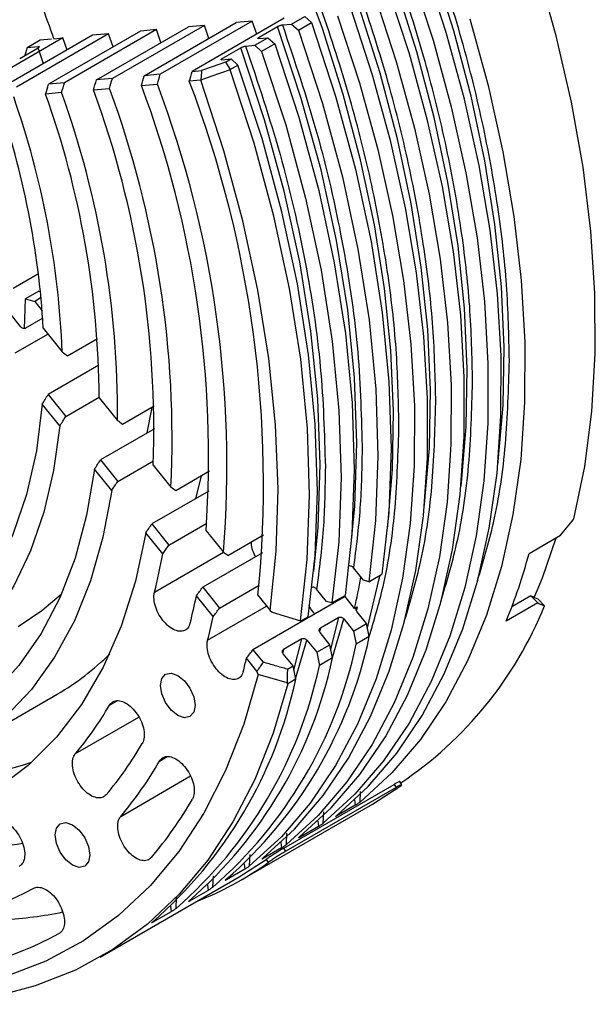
# Model space of a CAD drawing. Header units: millimetres. Extents: x 15 to 415, y 5 to 292.
# Tile 43 of 57: x 367 to 380, y 129 to 151. Entities that reach past the tile are written whole.
import ezdxf

# ---------------------------------------------------------------- set-up
doc = ezdxf.new("R2010")
doc.units = ezdxf.units.MM

msp = doc.modelspace()

# ---------------------------------------------------------------- linework, layer by layer
at = {"color": 7, "linetype": 'Continuous', "lineweight": 25}
for p, q in [((372.557188, 150.722134), (370.494793, 149.530987)), ((372.722318, 150.592886), (373.016946, 150.763049)), ((373.016946, 150.763049), (373.171148, 150.626287)), ((369.696213, 150.467528), (367.633818, 149.276381)), ((368.349217, 149.340046), (370.411612, 150.531193)), ((370.769267, 150.563022), (368.706872, 149.371875)), ((369.696213, 150.467528), (369.338462, 150.43569)), ((369.422104, 149.435525), (371.484499, 150.626672)), ((369.796591, 150.175984), (369.696213, 150.467528)), ((371.842082, 150.658495), (369.779687, 149.467348)), ((370.769267, 150.563022), (370.411612, 150.531193)), ((370.87061, 150.272117), (370.769267, 150.563022)), ((371.842082, 150.658495), (371.484499, 150.626672)), ((371.944224, 150.368114), (371.842082, 150.658495)), ((371.995458, 150.29789), (372.407937, 150.536119)), ((372.517938, 150.574697), (372.722318, 150.592886)), ((372.722318, 150.592886), (372.87652, 150.456124)), ((372.87652, 150.456124), (373.171148, 150.626287)), ((367.600165, 150.280994), (365.53777, 149.089847)), ((368.264955, 150.340156), (366.20256, 149.149009)), ((368.622838, 150.372005), (366.560443, 149.180858)), ((366.793735, 150.065283), (367.088363, 150.235447)), ((367.088363, 150.235447), (367.344415, 150.258234)), ((369.338462, 150.43569), (367.276067, 149.244543)), ((367.395568, 150.262786), (367.600165, 150.280994)), ((367.69108, 150.008711), (367.600165, 150.280994)), ((368.622838, 150.372005), (368.264955, 150.340156)), ((368.722026, 150.079665), (368.622838, 150.372005)), ((371.89736, 150.116427), (372.191988, 150.286591)), ((371.987607, 150.268402), (372.191988, 150.286591)), ((372.191988, 150.286591), (372.34619, 150.149829)), ((366.629536, 149.82036), (367.042015, 150.05859)), ((366.793735, 150.065283), (366.746859, 149.890386)), ((366.793735, 150.065283), (367.049788, 150.08807)), ((367.159786, 149.70186), (367.042015, 150.05859)), ((371.1705, 149.821431), (371.582979, 150.05966)), ((371.69298, 150.098238), (371.89736, 150.116427)), ((371.89736, 150.116427), (372.051562, 149.979665)), ((372.34619, 150.149829), (372.051562, 149.979665)), ((371.16265, 149.791943), (371.36703, 149.810132)), ((371.239467, 149.736457), (371.36703, 149.810132)), ((371.36703, 149.810132), (371.521232, 149.67337)), ((371.345464, 149.568429), (371.347653, 149.573118)), ((371.347653, 149.573118), (371.521232, 149.67337)), ((368.706872, 149.371875), (368.349217, 149.340046)), ((369.779687, 149.467348), (369.422104, 149.435525)), ((370.494793, 149.530987), (370.70752, 149.549918)), ((370.690415, 149.338596), (370.686636, 149.333375)), ((367.633818, 149.276381), (367.276067, 149.244543)), ((368.284691, 149.119619), (368.642519, 149.151463)), ((369.358069, 149.215142), (369.715797, 149.246977)), ((370.686636, 149.333375), (370.43117, 149.310641)), ((367.568908, 149.055919), (367.210944, 149.024063)), ((366.484246, 144.676533), (367.052442, 145.004697)), ((367.056962, 144.604716), (366.762335, 144.434552)), ((367.056962, 144.604716), (367.098558, 144.593559)), ((366.735825, 143.765309), (366.762335, 144.434552)), ((366.762335, 144.434552), (366.966787, 144.379716)), ((367.111039, 144.463029), (366.966787, 144.379716)), ((366.966787, 144.379716), (367.135157, 144.170247)), ((366.436457, 144.073421), (366.643571, 143.81575)), ((367.14666, 144.000155), (366.760771, 143.777282)), ((367.265982, 143.646394), (366.521394, 143.216354)), ((367.158762, 143.779787), (367.582416, 143.252718)), ((367.703776, 143.159311), (368.370642, 143.544463)), ((368.402522, 142.947929), (367.265156, 142.291037)), ((367.265156, 142.291037), (367.660152, 141.799621)), ((367.529678, 141.590154), (367.136917, 142.078788)), ((367.660152, 141.799621), (368.4122, 142.23397)), ((368.412071, 142.220541), (368.819662, 141.713456)), ((368.932693, 141.630411), (369.646101, 142.042444)), ((369.649756, 141.526306), (368.440991, 140.828177)), ((368.440991, 140.828177), (368.82757, 140.347232)), ((368.82757, 140.347232), (369.628595, 140.809868)), ((368.691545, 140.14467), (368.306651, 140.623519)), ((369.623315, 140.713628), (370.020266, 140.219779)), ((370.127091, 140.144456), (370.884159, 140.581704)), ((370.869569, 140.129572), (369.594469, 139.393131)), ((369.834907, 138.72221), (369.455467, 139.194272)), ((369.594469, 139.393131), (369.97523, 138.919424)), ((369.97523, 138.919424), (370.821692, 139.408303)), ((370.806147, 139.242062), (371.195621, 138.757517)), ((371.297608, 138.688212), (372.095654, 139.149128)), ((378.045168, 138.731221), (378.752275, 139.139614)), ((372.069146, 138.749726), (370.732261, 137.9776)), ((374.334581, 138.130171), (374.109357, 138.410373)), ((374.451572, 138.098793), (374.334581, 138.130171)), ((374.451572, 138.098793), (374.7462, 138.268957)), ((370.732261, 137.9776), (371.108813, 137.50913)), ((371.108813, 137.50913), (371.997535, 138.022415)), ((373.509623, 137.653713), (373.284399, 137.933915)), ((370.96505, 137.316195), (370.589565, 137.783336)), ((373.920969, 137.767496), (371.858575, 136.576349)), ((371.968725, 137.795695), (372.24316, 137.454269)), ((373.626614, 137.622335), (373.509623, 137.653713)), ((373.626614, 137.622335), (373.921242, 137.792498)), ((374.134453, 137.501901), (373.920969, 137.767496)), ((378.089009, 137.781586), (377.661183, 137.534493)), ((378.243097, 137.624495), (378.089009, 137.781586)), ((378.238813, 137.713917), (378.392918, 137.556809)), ((372.24316, 137.454269), (372.284736, 137.414034)), ((374.134453, 137.501901), (374.193378, 137.535933)), ((374.193378, 137.535933), (374.176499, 137.462855)), ((374.40528, 137.164963), (374.187777, 137.43556)), ((378.243097, 137.624495), (377.53599, 137.216102)), ((372.284736, 137.414034), (372.920907, 137.223099)), ((372.933562, 137.222058), (372.920907, 137.223099)), ((372.933562, 137.222058), (373.096284, 137.31604)), ((373.780899, 137.297704), (373.36842, 137.059474)), ((373.893149, 137.265396), (374.110652, 136.994799)), ((373.36842, 137.059474), (373.351541, 136.986396)), ((374.110652, 136.994799), (374.40528, 137.164963)), ((374.110652, 136.994799), (374.171355, 136.698194)), ((374.465983, 136.868358), (374.40528, 137.164963)), ((372.955941, 136.821245), (372.543462, 136.583016)), ((373.068191, 136.788937), (373.285694, 136.518341)), ((373.580322, 136.688505), (373.362819, 136.959101)), ((374.465983, 136.868358), (374.171355, 136.698194)), ((371.858575, 136.576349), (372.084137, 136.295725)), ((372.543462, 136.583016), (372.526583, 136.509937)), ((373.285694, 136.518341), (373.580322, 136.688505)), ((373.641025, 136.391899), (373.580322, 136.688505)), ((371.947924, 136.093397), (371.712871, 136.385828)), ((372.755364, 136.212046), (372.537861, 136.482643)), ((373.285694, 136.518341), (373.346397, 136.221735)), ((373.641025, 136.391899), (373.346397, 136.221735)), ((372.629946, 136.13961), (372.755364, 136.212046)), ((372.816067, 135.91544), (372.755364, 136.212046)), ((371.971307, 136.022464), (371.947924, 136.093397)), ((372.622462, 135.835536), (371.971307, 136.022464)), ((372.816067, 135.91544), (372.63929, 135.813342)), ((372.63929, 135.813342), (372.622462, 135.835536)), ((365.289526, 134.320628), (367.469772, 135.579841)), ((372.548086, 132.129461), (375.02296, 133.558837)), ((375.067453, 133.488537), (372.592579, 132.05916)), ((374.534716, 133.116352), (375.147313, 133.510517)), ((375.02296, 133.558837), (375.067453, 133.488537)), ((375.194324, 133.550986), (375.149851, 133.621255)), ((374.258548, 133.163355), (374.268747, 133.397448)), ((371.588437, 131.414714), (374.534716, 133.116352)), ((374.150081, 133.089437), (373.737602, 132.851207)), ((374.135178, 133.211484), (374.150081, 133.089437)), ((373.43359, 132.686896), (373.444642, 132.940552)), ((373.325123, 132.612978), (372.912644, 132.374749)), ((373.31022, 132.735025), (373.325123, 132.612978)), ((372.608632, 132.210437), (372.619684, 132.464093)), ((372.500165, 132.136519), (372.087686, 131.89829)), ((372.485262, 132.258566), (372.500165, 132.136519)), ((371.783674, 131.733978), (371.794726, 131.987634)), ((372.592579, 132.05916), (372.548086, 132.129461)), ((371.54676, 131.486876), (372.156537, 131.879186)), ((371.660304, 131.782107), (371.675207, 131.66006)), ((372.156537, 131.879186), (372.201034, 131.808878)), ((368.43549, 129.689946), (371.54676, 131.486876)), ((370.958716, 131.257519), (370.969768, 131.511175)), ((371.675207, 131.66006), (371.262728, 131.421831)), ((370.835346, 131.305649), (370.850249, 131.183602)), ((370.133759, 130.78106), (370.14481, 131.034717)), ((370.850249, 131.183602), (370.43777, 130.945372)), ((370.010388, 130.82919), (370.025291, 130.707143)), ((370.025291, 130.707143), (369.612812, 130.468913))]:
    msp.add_line(p, q, dxfattribs=at)
at = {"color": 8, "linetype": 'Continuous', "lineweight": 25}
for p, q in [((369.651378, 137.868204), (371.194209, 138.759274)), ((370.841626, 136.787974), (372.164568, 137.552046)), ((373.600175, 136.591501), (373.780899, 137.297704)), ((373.639545, 136.399132), (373.893149, 137.265396)), ((372.775217, 136.115042), (372.955941, 136.821245)), ((372.814587, 135.922673), (373.068191, 136.788937)), ((368.640515, 135.33065), (368.814555, 135.431169)), ((367.878934, 134.247615), (369.298116, 135.067271)), ((369.762018, 134.077854), (369.938372, 134.179707)), ((368.893567, 132.842838), (370.460038, 133.747562))]:
    msp.add_line(p, q, dxfattribs=at)
at = {"color": 8, "linetype": 'Continuous', "lineweight": 25, "flags": 128}
for points in [[(374.870642, 139.284065), (374.880081, 139.360302), (374.987138, 140.614094), (375.010435, 141.921782), (374.949846, 143.27634), (374.805697, 144.67049), (374.578763, 146.096742), (374.270262, 147.547432), (373.881851, 149.014767), (373.415619, 150.490863), (372.87407, 151.967789)], [(377.345516, 140.713441), (377.354954, 140.789678), (377.462012, 142.043471), (377.485309, 143.351159), (377.42472, 144.705717), (377.280571, 146.099867), (377.053636, 147.526118), (376.745135, 148.976809), (376.356725, 150.444143), (375.890493, 151.920239)], [(376.520558, 140.236982), (376.529996, 140.313219), (376.637054, 141.567012), (376.660351, 142.8747), (376.599762, 144.229258), (376.455613, 145.623408), (376.228679, 147.049659), (375.920177, 148.50035), (375.531767, 149.967685), (375.065535, 151.44378)], [(375.6956, 139.760524), (375.705038, 139.836761), (375.812096, 141.090553), (375.835393, 142.398241), (375.774804, 143.752799), (375.630655, 145.146949), (375.403721, 146.573201), (375.095219, 148.023891), (374.706809, 149.491226), (374.240577, 150.967321)], [(374.045684, 138.807606), (374.141267, 139.789969), (374.187488, 141.201782), (374.134149, 142.670767), (373.98159, 144.18756), (373.730783, 145.742489), (373.383329, 147.325641), (372.941441, 148.92692), (372.407937, 150.536119)], [(373.220726, 138.331147), (373.316309, 139.313511), (373.36253, 140.725323), (373.309191, 142.194309), (373.156632, 143.711101), (372.905826, 145.26603), (372.558371, 146.849182), (372.116483, 148.450462), (371.582979, 150.05966)], [(374.425133, 137.06796), (374.689838, 138.167141), (374.70521, 138.245283)]]:
    msp.add_lwpolyline(points, dxfattribs=at)
at = {"color": 7, "linetype": 'Continuous', "lineweight": 25, "flags": 128}
for points in [[(373.728218, 132.85706), (374.438956, 133.510407), (375.080958, 134.260186), (375.650842, 135.102444), (376.145602, 136.032741), (376.56263, 137.046173), (376.899727, 138.137398), (377.155117, 139.300661), (377.327454, 140.529832), (377.415828, 141.81843), (377.419774, 143.159661), (377.339271, 144.546456), (377.174743, 145.971503), (376.927058, 147.42729), (376.597521, 148.906142), (376.18787, 150.400263), (375.700265, 151.901776)], [(379.04752, 139.504654), (379.292199, 140.677743), (379.453568, 141.915989), (379.530775, 143.212856), (379.523412, 144.561498), (379.431519, 145.954795), (379.255579, 147.385393), (378.996523, 148.84574), (378.655717, 150.328127), (378.234961, 151.824728)], [(375.405637, 151.731612), (375.893242, 150.230099), (376.302893, 148.735978), (376.63243, 147.257126), (376.880115, 145.801339), (377.044643, 144.376292), (377.125146, 142.989497), (377.1212, 141.648266), (377.032826, 140.359668), (376.86049, 139.130497), (376.605099, 137.967234), (376.268002, 136.87601), (375.850974, 135.862577), (375.356214, 134.93228), (374.78633, 134.090022), (374.144328, 133.340243), (373.43359, 132.686896)], [(372.90326, 132.380601), (373.613998, 133.033948), (374.256, 133.783727), (374.825884, 134.625985), (375.320644, 135.556283), (375.737672, 136.569715), (376.074769, 137.660939), (376.33016, 138.824202), (376.502496, 140.053373), (376.59087, 141.341971), (376.594816, 142.683202), (376.514313, 144.069997), (376.349785, 145.495044), (376.1021, 146.950831), (375.772563, 148.429683), (375.362912, 149.923804), (374.875307, 151.425317)], [(374.580679, 151.255153), (375.068284, 149.75364), (375.477935, 148.259519), (375.807472, 146.780667), (376.055157, 145.32488), (376.219685, 143.899833), (376.300188, 142.513038), (376.296242, 141.171807), (376.207868, 139.883209), (376.035532, 138.654039), (375.780142, 137.490775), (375.443044, 136.399551), (375.026016, 135.386119), (374.531256, 134.455821), (373.961373, 133.613563), (373.31937, 132.863784), (372.608632, 132.210437)], [(372.078302, 131.904142), (372.78904, 132.557489), (373.431042, 133.307268), (374.000926, 134.149526), (374.495686, 135.079824), (374.912714, 136.093256), (375.249811, 137.18448), (375.505202, 138.347744), (375.677538, 139.576914), (375.765912, 140.865512), (375.769858, 142.206744), (375.689355, 143.593538), (375.524827, 145.018585), (375.277142, 146.474372), (374.947605, 147.953224), (374.537954, 149.447345), (374.050349, 150.948858)], [(373.755721, 150.778694), (374.243326, 149.277181), (374.652977, 147.78306), (374.982514, 146.304208), (375.230199, 144.848421), (375.394727, 143.423374), (375.47523, 142.03658), (375.471284, 140.695348), (375.38291, 139.40675), (375.210574, 138.17758), (374.955184, 137.014316), (374.618086, 135.923092), (374.201058, 134.90966), (373.706298, 133.979363), (373.136415, 133.137104), (372.494412, 132.387325), (371.783674, 131.733978)], [(376.7182, 150.706557), (377.127851, 149.212437), (377.457388, 147.733585), (377.705073, 146.277798), (377.869601, 144.852751), (377.950104, 143.465956), (377.946158, 142.124725), (377.857784, 140.836127), (377.685448, 139.606956), (377.430057, 138.443693), (377.09296, 137.352468), (376.675932, 136.339036), (376.181172, 135.408739), (375.611288, 134.566481), (374.969286, 133.816702), (374.258548, 133.163355)], [(372.87652, 150.456124), (373.415778, 148.809367), (373.861309, 147.171445), (374.210288, 145.552742), (374.460503, 143.963519), (374.610368, 142.413851), (374.658932, 140.913562), (374.605888, 139.472163), (374.451572, 138.098793)], [(373.171148, 150.626287), (373.710406, 148.979531), (374.155937, 147.341609), (374.504916, 145.722906), (374.755131, 144.133682), (374.904995, 142.584014), (374.95356, 141.083726), (374.900516, 139.642327), (374.7462, 138.268957)], [(372.34619, 150.149829), (372.885448, 148.503072), (373.330979, 146.86515), (373.679958, 145.246447), (373.930173, 143.657224), (374.080037, 142.107556), (374.128602, 140.607267), (374.075558, 139.165868), (373.921242, 137.792498)], [(372.051562, 149.979665), (372.59082, 148.332908), (373.036351, 146.694986), (373.38533, 145.076283), (373.635545, 143.48706), (373.78541, 141.937392), (373.833974, 140.437103), (373.78093, 138.995705), (373.626614, 137.622335)], [(371.345464, 149.568429), (371.13118, 149.493245), (370.910797, 149.41592), (370.690415, 149.338596)], [(371.239467, 149.736457), (370.941577, 149.631995), (370.70752, 149.549918)], [(371.239467, 149.736457), (371.293564, 149.654789), (371.347653, 149.573118)], [(372.920907, 137.223099), (373.074421, 138.595455), (373.126877, 140.035641), (373.077941, 141.534548), (372.927925, 143.082693), (372.677776, 144.670284), (372.329077, 146.287276), (371.884035, 147.923441), (371.345464, 149.568429)], [(373.096284, 137.31604), (373.2506, 138.68941), (373.303644, 140.130808), (373.25508, 141.631097), (373.105215, 143.180765), (372.855, 144.769988), (372.506021, 146.388691), (372.06049, 148.026613), (371.521232, 149.67337)], [(370.70752, 149.549918), (370.703246, 149.497089), (370.69897, 149.444258), (370.690415, 149.338596)], [(372.24316, 137.454269), (372.379013, 138.780388), (372.419505, 140.169539), (372.364388, 141.61325), (372.213998, 143.102713), (371.969253, 144.628845), (371.631646, 146.182334), (371.203236, 147.753706), (370.686636, 149.333375)], [(367.136917, 142.078788), (367.006846, 141.03138), (366.786, 140.055473), (366.476333, 139.159699), (366.080586, 138.351983), (365.602258, 137.63947), (365.045581, 137.028464), (364.41548, 136.52437), (363.717528, 136.131647), (362.957901, 135.853769), (362.143318, 135.693194), (361.280984, 135.651343), (360.378529, 135.728586), (359.443936, 135.92424), (358.485472, 136.236574), (357.511617, 136.662825)], [(369.484589, 141.430912), (369.592115, 141.966399), (369.600653, 142.016195)], [(367.529678, 141.590154), (367.390832, 140.590052), (367.170952, 139.654836), (366.871711, 138.791625), (366.495388, 138.00699), (366.044847, 137.306904), (365.523517, 136.696696), (364.935367, 136.181011), (364.284875, 135.763774), (363.576991, 135.448163), (362.817105, 135.236578), (362.011001, 135.130632), (361.164816, 135.13113), (360.28499, 135.238068), (359.378221, 135.450634), (358.451412, 135.767207), (357.511617, 136.185379)], [(368.306651, 140.623519), (368.129967, 139.590693), (367.869861, 138.627652), (367.528236, 137.741454), (367.107598, 136.938591), (366.611029, 136.224948), (366.042166, 135.605754), (365.405179, 135.085545), (364.704736, 134.668135), (363.945969, 134.356582), (363.134439, 134.153169), (362.276091, 134.059387), (361.377217, 134.075922), (360.444403, 134.202654), (359.484484, 134.438654), (358.504495, 134.782193), (357.511617, 135.230752)], [(370.576501, 139.960309), (370.702099, 140.465328), (370.70497, 140.478212)], [(368.691545, 140.14467), (368.496495, 139.095302), (368.216799, 138.118102), (367.854471, 137.22011), (367.412121, 136.407793), (366.892935, 135.687004), (366.300654, 135.062934), (365.639544, 134.54008), (364.914368, 134.122206), (364.130348, 133.812324), (363.293133, 133.612665), (362.408753, 133.524669), (361.483579, 133.548968), (360.524275, 133.685387), (359.537752, 133.932945), (358.531115, 134.289857), (357.511617, 134.753553)], [(369.455467, 139.194272), (369.224582, 138.111514), (368.906556, 137.105585), (368.50361, 136.183511), (368.018558, 135.35173), (367.454786, 134.616051), (366.816232, 133.98161), (366.107354, 133.452838), (365.333103, 133.033428), (364.498886, 132.726308), (363.610527, 132.533622), (362.67423, 132.456717), (361.696533, 132.49613), (360.684264, 132.651584), (359.644491, 132.921996), (358.584474, 133.305475), (357.511617, 133.799345)], [(378.646159, 139.078326), (378.33695, 138.181003), (378.159051, 137.749716)], [(366.594539, 137.095251), (367.129441, 137.450674), (367.561912, 137.8171)], [(371.971307, 136.022464), (371.650026, 134.904606), (371.245157, 133.866438), (370.75897, 132.913782), (370.194193, 132.05198), (369.553992, 131.285866), (368.841958, 130.619737), (368.062085, 130.057329), (367.218745, 129.601794), (366.316669, 129.255689), (365.360916, 129.020955), (364.356846, 128.898907), (363.31009, 128.89023), (362.226518, 128.994973), (361.112208, 129.212549), (359.973408, 129.541736)], [(369.782636, 135.777385), (369.81224, 135.93211), (369.896545, 136.029083), (370.022716, 136.053542), (370.171545, 136.001762), (370.320374, 135.881628), (370.446545, 135.711428), (370.53085, 135.517073), (370.560454, 135.328153), (370.53085, 135.173428), (370.446545, 135.076455), (370.320374, 135.051996), (370.171545, 135.103776), (370.022716, 135.22391), (369.896545, 135.39411), (369.81224, 135.588465), (369.782636, 135.777385)], [(372.63929, 135.813342), (372.310505, 134.702424), (371.900146, 133.669886), (371.410412, 132.721266), (370.843931, 131.861651), (370.203739, 131.09565), (369.493272, 130.427371), (368.716337, 129.860399), (367.877103, 129.397773), (366.980069, 129.041975), (366.030046, 128.794913), (365.032129, 128.657911), (363.99167, 128.631705), (362.914248, 128.716434), (361.80564, 128.911645), (360.671793, 129.216291)], [(367.425614, 132.425488), (367.455217, 132.580213), (367.539522, 132.677186), (367.665693, 132.701645), (367.814522, 132.649865), (367.963351, 132.529731), (368.089522, 132.359531), (368.173827, 132.165176), (368.203431, 131.976256), (368.173827, 131.821531), (368.089522, 131.724558), (367.963351, 131.700099), (367.814522, 131.751879), (367.665693, 131.872013), (367.539522, 132.042213), (367.455217, 132.236568), (367.425614, 132.425488)]]:
    msp.add_lwpolyline(points, dxfattribs=at)
at = {"color": 7, "linetype": 'Continuous', "lineweight": 25}
for centre, radius, start, end in [((347.398069, 143.454608), 21.12466, 18.8012179, 20.9982339), ((347.441575, 141.490846), 22.195352, 357.9932564, 20.1030943), ((347.334681, 141.292542), 22.710936, 357.2925963, 20.2453713), ((347.118752, 140.894353), 23.744953, 356.0098521, 20.5132193), ((347.009843, 140.69457), 24.263223, 355.4209216, 20.6393464), ((346.790401, 140.293837), 25.301951, 354.3337759, 20.8773052), ((348.062222, 142.664717), 19.129068, 3.3417734, 19.1138595), ((347.961857, 142.471506), 19.636105, 2.280083, 19.2963331), ((347.757012, 142.081785), 20.655525, 0.3848954, 19.6393145), ((347.652836, 141.885548), 21.167525, 359.5341798, 19.8003684), ((357.578159, 140.909502), 12.450386, 345.8611024, 349.8817277), ((365.799571, 142.003417), 12.675248, 337.8093268, 345.0393005), ((359.646246, 140.8039), 14.859722, 347.1610499, 349.9174421), ((357.855034, 140.349167), 12.990449, 345.8411853, 348.6082209), ((370.314322, 140.828662), 8.716004, 303.8516491, 337.9519187), ((358.019385, 140.062542), 13.23377, 345.6739056, 348.0226113), ((364.725033, 138.951401), 9.961183, 310.9480953, 347.9294457), ((364.430405, 138.781237), 9.961183, 310.9480953, 347.9294457), ((364.55237, 140.614763), 5.819079, 300.0894351, 314.7136262), ((363.900075, 138.474942), 9.961183, 310.9480953, 347.9294457), ((358.290514, 139.500912), 13.779093, 345.6650159, 346.9340051), ((363.605448, 138.304778), 9.961183, 310.9480953, 347.9294457), ((363.075117, 137.998483), 9.961183, 310.9480953, 347.9294457), ((362.079064, 139.135316), 7.584729, 319.8782979, 329.892646), ((362.409456, 138.517172), 8.054579, 319.8782979, 329.892646), ((364.694277, 140.949221), 7.239497, 263.8778433, 287.7200385), ((362.574432, 138.209245), 8.290343, 319.6610389, 330.1099049), ((362.904812, 137.591167), 8.760241, 319.6610389, 330.1099049), ((365.301352, 139.95612), 7.83762, 273.0757645, 280.2278445), ((367.777969, 138.012232), 7.618734, 291.5327909, 305.489323), ((363.402305, 137.71435), 7.383895, 272.3737071, 298.5626333), ((365.862527, 138.999892), 8.478611, 272.8426509, 281.797764), ((363.779609, 137.068221), 7.802415, 272.3737071, 298.5626333)]:
    msp.add_arc(centre, radius, start, end, dxfattribs=at)
for centre, major_axis, ratio, start_param, end_param in [((357.511617, 149.556341), (8.3968, 23.854609), 0.410789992, 4.837871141, 4.847017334), ((357.511617, 149.556341), (8.665191, 24.617085), 0.410789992, 4.839712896, 4.848574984), ((357.511617, 149.556341), (9.201972, 26.142038), 0.410789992, 4.843073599, 4.851417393), ((357.511617, 149.556341), (9.470363, 26.904514), 0.410789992, 4.844610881, 4.852717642), ((357.511617, 149.556341), (10.007145, 28.429466), 0.410789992, 4.847437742, 4.855108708), ((357.511617, 149.556341), (7.591627, 21.567181), 0.410789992, 4.831562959, 4.841682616), ((357.511617, 149.556341), (7.860018, 22.329657), 0.410789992, 4.833809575, 4.843582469), ((362.462307, 152.415639), (-10.586836, 11.574924), 0.202140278, 2.280130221, 2.292872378), ((352.325225, 146.560913), (15.226895, 13.927057), 0.697947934, 5.105491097, 5.11800332), ((352.325225, 146.560913), (15.829089, 14.477845), 0.697947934, 5.087762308, 5.099698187), ((362.462307, 152.415639), (-11.795116, 12.895975), 0.202140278, 2.342528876, 2.353571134), ((352.325225, 146.560913), (17.033476, 15.57942), 0.697947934, 5.05640682, 5.06734623), ((352.325225, 146.560913), (17.635669, 16.130208), 0.697947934, 5.042467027, 5.05297211), ((362.462307, 152.415639), (-13.003396, 14.217027), 0.202140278, 2.391814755, 2.401590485), ((363.274537, 152.884746), (19.455577, 25.328993), 0.647163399, 4.666276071, 4.680982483), ((352.325225, 146.560913), (18.840057, 17.231783), 0.697947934, 5.017451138, 5.027189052), ((352.325225, 146.560913), (19.44225, 17.78257), 0.697947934, 5.006181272, 5.015578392), ((362.462307, 152.415639), (-14.211676, 15.538078), 0.202140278, 2.43185423, 2.440642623), ((352.325225, 146.560913), (20.646637, 18.884146), 0.697947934, 4.985727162, 4.994512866), ((363.274537, 152.884746), (17.826613, -15.57574), 0.151322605, 5.81203283, 5.826892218), ((352.325225, 146.560913), (21.248831, 19.434933), 0.697947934, 4.976415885, 4.984926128), ((363.274537, 152.884746), (18.012031, -15.737746), 0.151322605, 5.81203283, 5.826739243), ((352.325225, 146.560913), (22.453218, 20.536508), 0.697947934, 4.959362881, 4.967373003)]:
    msp.add_ellipse(centre, major_axis=major_axis, ratio=ratio, start_param=start_param, end_param=end_param, dxfattribs=at)
at = {"color": 8, "linetype": 'Continuous', "lineweight": 25}
for points, knots in [([(377.605235, 143.056081), (377.592675, 143.615203), (377.567555, 144.733471), (377.35935, 146.528226), (377.019342, 148.402763), (376.521906, 150.371697), (375.874144, 152.389821), (375.070091, 154.445234), (374.119556, 156.497833), (373.034157, 158.514637), (371.830233, 160.463054), (370.527835, 162.312663), (369.149719, 164.036826), (367.725754, 165.607248), (366.269154, 167.022144), (364.815605, 168.256598), (363.36511, 169.32621), (361.931175, 170.229282), (360.496605, 170.984093), (359.047967, 171.582994), (357.825163, 171.978487), (357.099356, 172.098432), (356.850809, 172.139507)], [0, 0, 0, 0, 0.04812248, 0.096247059, 0.147257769, 0.198272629, 0.250995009, 0.304549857, 0.358674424, 0.413088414, 0.467502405, 0.521626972, 0.575181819, 0.627904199, 0.67891491, 0.729929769, 0.778051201, 0.826176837, 0.874298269, 0.922423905, 0.973434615, 1, 1, 1, 1]), ([(376.780277, 142.579623), (376.767717, 143.138744), (376.742597, 144.257012), (376.534392, 146.051768), (376.194384, 147.926304), (375.696948, 149.895238), (375.049186, 151.913362), (374.245133, 153.968776), (373.294598, 156.021374), (372.209199, 158.038178), (371.005275, 159.986595), (369.702877, 161.836204), (368.324762, 163.560367), (366.900796, 165.130789), (365.444196, 166.545685), (363.990647, 167.780139), (362.540152, 168.849751), (361.106217, 169.752823), (359.671647, 170.507634), (358.223009, 171.106535), (357.000205, 171.502028), (356.274398, 171.621974), (356.025851, 171.663048)], [0, 0, 0, 0, 0.04812248, 0.096247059, 0.147257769, 0.198272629, 0.250995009, 0.304549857, 0.358674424, 0.413088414, 0.467502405, 0.521626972, 0.575181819, 0.627904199, 0.67891491, 0.729929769, 0.778051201, 0.826176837, 0.874298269, 0.922423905, 0.973434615, 1, 1, 1, 1]), ([(375.955319, 142.103164), (375.942759, 142.662286), (375.917639, 143.780553), (375.709435, 145.575309), (375.369426, 147.449845), (374.87199, 149.418779), (374.224228, 151.436904), (373.420175, 153.492317), (372.46964, 155.544915), (371.384241, 157.561719), (370.180317, 159.510136), (368.877919, 161.359745), (367.499804, 163.083908), (366.075838, 164.65433), (364.619238, 166.069227), (363.16569, 167.30368), (361.715194, 168.373292), (360.281259, 169.276364), (358.846689, 170.031176), (357.398051, 170.630077), (356.175247, 171.025569), (355.449441, 171.145515), (355.200893, 171.186589)], [0, 0, 0, 0, 0.04812248, 0.096247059, 0.147257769, 0.198272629, 0.250995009, 0.304549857, 0.358674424, 0.413088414, 0.467502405, 0.521626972, 0.575181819, 0.627904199, 0.67891491, 0.729929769, 0.778051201, 0.826176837, 0.874298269, 0.922423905, 0.973434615, 1, 1, 1, 1]), ([(375.130361, 141.626705), (375.117801, 142.185827), (375.092681, 143.304095), (374.884477, 145.09885), (374.544468, 146.973386), (374.047032, 148.94232), (373.39927, 150.960445), (372.595217, 153.015858), (371.644682, 155.068456), (370.559284, 157.085261), (369.355359, 159.033678), (368.052961, 160.883286), (366.674846, 162.60745), (365.25088, 164.17787), (363.79428, 165.592772), (362.340735, 166.827207), (360.890225, 167.896883), (359.456345, 168.79972), (358.02157, 169.55541), (356.573709, 170.150965), (355.461457, 170.519991), (354.843309, 170.625922), (354.703126, 170.649945)], [0, 0, 0, 0, 0.048687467, 0.097377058, 0.148986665, 0.20060047, 0.253941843, 0.308125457, 0.362885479, 0.417938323, 0.472991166, 0.527751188, 0.581934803, 0.635276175, 0.686885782, 0.738499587, 0.787185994, 0.835876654, 0.884563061, 0.933253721, 0.984863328, 1, 1, 1, 1]), ([(376.891043, 138.125505), (377.018572, 138.550298), (377.304937, 139.504166), (377.550776, 141.156076), (377.587126, 142.424279), (377.605235, 143.056081)], [0, 0, 0, 0, 0.287192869, 0.644888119, 1, 1, 1, 1]), ([(376.066085, 137.649047), (376.193614, 138.07384), (376.479979, 139.027707), (376.725819, 140.679617), (376.762168, 141.94782), (376.780277, 142.579623)], [0, 0, 0, 0, 0.287192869, 0.644888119, 1, 1, 1, 1]), ([(375.241127, 137.172588), (375.368656, 137.597381), (375.655021, 138.551248), (375.900861, 140.203159), (375.93721, 141.471361), (375.955319, 142.103164)], [0, 0, 0, 0, 0.287192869, 0.644888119, 1, 1, 1, 1]), ([(374.464978, 136.873266), (374.574527, 137.240505), (374.842109, 138.137517), (375.075221, 139.727294), (375.112025, 140.9951), (375.130361, 141.626705)], [0, 0, 0, 0, 0.258080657, 0.630384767, 1, 1, 1, 1])]:
    msp.add_open_spline(points, degree=3, knots=knots, dxfattribs=at)
at = {"color": 7, "linetype": 'Continuous', "lineweight": 25}
for points, knots in [([(372.407937, 150.536119), (372.415121, 150.539993), (372.42949, 150.54774), (372.455933, 150.558716), (372.482204, 150.567565), (372.503645, 150.572931), (372.51387, 150.574195), (372.517938, 150.574697)], [0, 0, 0, 0, 0.214463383, 0.428923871, 0.643468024, 0.858187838, 1, 1, 1, 1]), ([(372.517938, 150.574697), (372.789897, 149.764034), (373.335805, 148.136781), (373.884022, 145.723759), (374.240442, 143.367061), (374.283802, 141.887388), (374.305403, 141.150246)], [0, 0, 0, 0, 0.249089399, 0.5, 0.750910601, 1, 1, 1, 1]), ([(371.987607, 150.268402), (371.982514, 150.268267), (371.972327, 150.267998), (371.967185, 150.272511), (371.970604, 150.280129), (371.981064, 150.289153), (371.991376, 150.295412), (371.995458, 150.29789)], [0, 0, 0, 0, 0.214924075, 0.429851, 0.644695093, 0.859363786, 1, 1, 1, 1]), ([(367.049788, 150.08807), (367.054895, 150.088206), (367.06511, 150.088476), (367.070266, 150.083953), (367.066833, 150.076319), (367.056361, 150.067296), (367.04607, 150.061051), (367.042015, 150.05859)], [0, 0, 0, 0, 0.215335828, 0.430679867, 0.645786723, 0.860405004, 1, 1, 1, 1]), ([(371.582979, 150.05966), (371.590164, 150.063534), (371.604532, 150.071282), (371.630975, 150.082257), (371.657247, 150.091106), (371.678687, 150.096472), (371.688913, 150.097736), (371.69298, 150.098238)], [0, 0, 0, 0, 0.2144633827, 0.4289238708, 0.6434680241, 0.8581878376, 1, 1, 1, 1]), ([(371.69298, 150.098238), (371.964939, 149.287575), (372.510847, 147.660322), (373.059064, 145.2473), (373.415484, 142.890602), (373.458844, 141.410929), (373.480445, 140.673787)], [0, 0, 0, 0, 0.249089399, 0.5, 0.750910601, 1, 1, 1, 1]), ([(371.16265, 149.791943), (371.157556, 149.791809), (371.147369, 149.791539), (371.142227, 149.796052), (371.145647, 149.80367), (371.156106, 149.812694), (371.166418, 149.818953), (371.1705, 149.821431)], [0, 0, 0, 0, 0.214924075, 0.429851, 0.644695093, 0.859363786, 1, 1, 1, 1]), ([(366.760771, 143.777282), (366.754207, 143.774471), (366.741091, 143.768852), (366.716657, 143.769738), (366.69109, 143.777502), (366.664915, 143.792706), (366.650889, 143.807849), (366.643571, 143.81575)], [0, 0, 0, 0, 0.182088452, 0.36383765, 0.554462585, 0.767538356, 1, 1, 1, 1]), ([(371.917391, 138.662078), (371.902788, 138.688942), (371.857, 138.773177), (371.823724, 138.893134), (371.824747, 138.969457), (371.825061, 138.992845)], [0, 0, 0, 0, 0.245137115, 0.768676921, 1, 1, 1, 1]), ([(374.109357, 138.410373), (374.102151, 138.418023), (374.08773, 138.433332), (374.059265, 138.448084), (374.030558, 138.453844), (374.009007, 138.450981), (373.998895, 138.445897), (373.995781, 138.444332)], [0, 0, 0, 0, 0.234379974, 0.469028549, 0.695211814, 0.906147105, 1, 1, 1, 1]), ([(370.450852, 137.171567), (370.434993, 137.130131), (370.403275, 137.047259), (370.303918, 136.986758), (370.179295, 136.983544), (370.039356, 137.041552), (369.900968, 137.153295), (369.779473, 137.306389), (369.688515, 137.483663), (369.638826, 137.664558), (369.635224, 137.792819), (369.648266, 137.853682), (369.651378, 137.868204)], [0, 0, 0, 0, 0.10737245, 0.2147449, 0.32211735, 0.4294898, 0.53686225, 0.6442347, 0.75160715, 0.8589796, 0.96635205, 1, 1, 1, 1]), ([(373.284399, 137.933915), (373.277193, 137.941565), (373.262772, 137.956874), (373.234307, 137.971625), (373.2056, 137.977386), (373.184049, 137.974522), (373.173937, 137.969438), (373.170823, 137.967873)], [0, 0, 0, 0, 0.234379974, 0.469028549, 0.695211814, 0.906147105, 1, 1, 1, 1]), ([(373.243661, 137.376313), (373.21136, 137.412196), (373.160887, 137.468266), (373.128145, 137.53815), (373.116357, 137.563311)], [0, 0, 0, 0, 0.6399599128, 1, 1, 1, 1]), ([(374.187777, 137.43556), (374.18227, 137.443677), (374.171253, 137.459916), (374.165703, 137.486661), (374.169571, 137.510785), (374.180384, 137.527224), (374.190062, 137.53371), (374.193378, 137.535933)], [0, 0, 0, 0, 0.227010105, 0.454181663, 0.676378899, 0.889091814, 1, 1, 1, 1]), ([(373.780899, 137.297704), (373.787867, 137.300718), (373.801798, 137.306745), (373.827557, 137.305962), (373.853632, 137.297795), (373.876631, 137.283578), (373.888077, 137.270979), (373.893149, 137.265396)], [0, 0, 0, 0, 0.203225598, 0.406315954, 0.613215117, 0.828608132, 1, 1, 1, 1]), ([(373.362819, 136.959101), (373.357312, 136.967218), (373.346295, 136.983458), (373.340745, 137.010203), (373.344613, 137.034326), (373.355426, 137.050766), (373.365104, 137.057252), (373.36842, 137.059474)], [0, 0, 0, 0, 0.2270101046, 0.4541816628, 0.6763788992, 0.889091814, 1, 1, 1, 1]), ([(371.640591, 136.089337), (371.624623, 136.04801), (371.592687, 135.965355), (371.493078, 135.905286), (371.368293, 135.902523), (371.228305, 135.96096), (371.089986, 136.07306), (370.96867, 136.226399), (370.877981, 136.403779), (370.82862, 136.584626), (370.825289, 136.712741), (370.838479, 136.773481), (370.841626, 136.787974)], [0, 0, 0, 0, 0.10737245, 0.2147449, 0.32211735, 0.4294898, 0.53686225, 0.6442347, 0.75160715, 0.8589796, 0.96635205, 1, 1, 1, 1]), ([(372.955941, 136.821245), (372.962909, 136.824259), (372.97684, 136.830286), (373.002599, 136.829503), (373.028674, 136.821336), (373.051673, 136.807119), (373.063119, 136.79452), (373.068191, 136.788937)], [0, 0, 0, 0, 0.203225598, 0.406315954, 0.613215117, 0.828608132, 1, 1, 1, 1]), ([(372.537861, 136.482643), (372.532354, 136.490759), (372.521337, 136.506999), (372.515788, 136.533744), (372.519656, 136.557867), (372.530468, 136.574307), (372.540146, 136.580793), (372.543462, 136.583016)], [0, 0, 0, 0, 0.227010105, 0.454181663, 0.676378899, 0.889091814, 1, 1, 1, 1]), ([(372.084137, 136.295725), (372.061428, 136.262009), (372.016009, 136.194577), (371.970619, 136.127124), (371.947924, 136.093397)], [0, 0, 0, 0, 0.499999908, 1, 1, 1, 1]), ([(372.629946, 136.13961), (372.538976, 136.165606), (372.357035, 136.217599), (372.175103, 136.269683), (372.084137, 136.295725)], [0, 0, 0, 0, 0.499999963, 1, 1, 1, 1]), ([(372.629946, 136.13961), (372.629316, 136.114269), (372.62774, 136.050917), (372.625241, 135.949558), (372.623388, 135.873543), (372.622462, 135.835536)], [0, 0, 0, 0, 0.249999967, 0.624999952, 1, 1, 1, 1]), ([(368.640515, 135.33065), (368.665444, 135.361714), (368.715304, 135.423842), (368.834328, 135.445498), (368.970056, 135.40953), (369.110967, 135.315614), (369.240167, 135.1755), (369.343331, 135.004718), (369.40887, 134.822427), (369.428987, 134.649827), (369.408954, 134.537284), (369.383453, 134.488468), (369.377369, 134.47682)], [0, 0, 0, 0, 0.10737245, 0.2147449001, 0.3221173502, 0.4294898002, 0.5368622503, 0.6442347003, 0.7516071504, 0.8589796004, 0.9663520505, 1, 1, 1, 1]), ([(368.568611, 133.326694), (368.539348, 133.301717), (368.480822, 133.251763), (368.353635, 133.251103), (368.214598, 133.307152), (368.075849, 133.418314), (367.953972, 133.570803), (367.862481, 133.747716), (367.811656, 133.929204), (367.807593, 134.094131), (367.839771, 134.196207), (367.87139, 134.237712), (367.878934, 134.247615)], [0, 0, 0, 0, 0.10737245, 0.2147448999, 0.3221173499, 0.4294897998, 0.5368622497, 0.6442346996, 0.7516071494, 0.8589795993, 0.9663520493, 1, 1, 1, 1]), ([(369.762018, 134.077854), (369.78685, 134.109045), (369.836513, 134.171429), (369.955342, 134.193539), (370.090979, 134.158013), (370.231916, 134.064486), (370.361257, 133.924662), (370.46466, 133.754038), (370.53051, 133.571756), (370.550973, 133.399014), (370.531208, 133.286259), (370.505844, 133.237291), (370.499792, 133.225607)], [0, 0, 0, 0, 0.10737245, 0.2147449, 0.32211735, 0.4294898, 0.53686225, 0.6442347, 0.75160715, 0.8589796, 0.96635205, 1, 1, 1, 1]), ([(375.147556, 133.619868), (375.148102, 133.620591), (375.151831, 133.625529), (375.127283, 133.615363), (375.081798, 133.592367), (375.039677, 133.568363), (375.02296, 133.558837)], [0, 0, 0, 0, 0.060642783, 0.414040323, 0.767446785, 1, 1, 1, 1]), ([(375.147313, 133.510517), (375.162343, 133.521659), (375.192405, 133.543945), (375.198451, 133.55472), (375.173733, 133.546248), (375.12599, 133.521884), (375.084084, 133.498011), (375.067453, 133.488537)], [0, 0, 0, 0, 0.214687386, 0.429375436, 0.64405146, 0.858732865, 1, 1, 1, 1]), ([(374.258548, 133.163355), (374.25138, 133.157731), (374.237882, 133.147142), (374.211318, 133.128381), (374.186411, 133.111769), (374.165651, 133.098613), (374.154849, 133.092247), (374.150081, 133.089437)], [0, 0, 0, 0, 0.277824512, 0.523148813, 0.714741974, 0.874084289, 1, 1, 1, 1]), ([(369.582116, 131.920591), (369.552763, 131.89575), (369.494057, 131.846068), (369.366711, 131.845865), (369.227622, 131.902343), (369.088941, 132.013864), (368.967241, 132.1666), (368.876017, 132.34362), (368.82552, 132.525064), (368.821807, 132.689801), (368.854244, 132.791634), (368.885992, 132.832974), (368.893567, 132.842838)], [0, 0, 0, 0, 0.10737245, 0.2147449, 0.32211735, 0.4294897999, 0.5368622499, 0.6442346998, 0.7516071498, 0.8589795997, 0.9663520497, 1, 1, 1, 1]), ([(373.737602, 132.851207), (373.732435, 132.848308), (373.72212, 132.84252), (373.712982, 132.838522), (373.708608, 132.838143), (373.712112, 132.843477), (373.722672, 132.852382), (373.728218, 132.85706)], [0, 0, 0, 0, 0.154623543, 0.308742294, 0.474234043, 0.723851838, 1, 1, 1, 1]), ([(366.042913, 132.736644), (366.079305, 132.74924), (366.152088, 132.774434), (366.29012, 132.73545), (366.430418, 132.643516), (366.560117, 132.503795), (366.663808, 132.333419), (366.729994, 132.151276), (366.751231, 131.977807), (366.724855, 131.833269), (366.670913, 131.754601), (366.628882, 131.728379), (366.618854, 131.722122)], [0, 0, 0, 0, 0.10737245, 0.2147449, 0.32211735, 0.4294898, 0.53686225, 0.6442347, 0.75160715, 0.8589796, 0.96635205, 1, 1, 1, 1]), ([(373.43359, 132.686896), (373.426422, 132.681272), (373.412924, 132.670684), (373.386361, 132.651923), (373.361453, 132.63531), (373.340693, 132.622155), (373.329891, 132.615788), (373.325123, 132.612978)], [0, 0, 0, 0, 0.2778245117, 0.523148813, 0.7147419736, 0.8740842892, 1, 1, 1, 1]), ([(372.912644, 132.374749), (372.907477, 132.37185), (372.897162, 132.366061), (372.888024, 132.362063), (372.883651, 132.361684), (372.887154, 132.367018), (372.897714, 132.375923), (372.90326, 132.380601)], [0, 0, 0, 0, 0.1546235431, 0.3087422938, 0.4742340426, 0.7238518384, 1, 1, 1, 1]), ([(372.608632, 132.210437), (372.601464, 132.204814), (372.587966, 132.194225), (372.561403, 132.175464), (372.536495, 132.158851), (372.515735, 132.145696), (372.504933, 132.139329), (372.500165, 132.136519)], [0, 0, 0, 0, 0.2778245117, 0.523148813, 0.7147419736, 0.8740842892, 1, 1, 1, 1]), ([(372.548086, 132.129461), (372.51988, 132.11287), (372.463468, 132.07969), (372.366154, 132.018917), (372.27343, 131.958972), (372.2013, 131.910666), (372.169255, 131.88813), (372.156537, 131.879186)], [0, 0, 0, 0, 0.21468882, 0.429377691, 0.64406448, 0.858743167, 1, 1, 1, 1]), ([(372.592579, 132.05916), (372.564373, 132.04257), (372.507961, 132.009389), (372.410647, 131.948616), (372.317923, 131.888671), (372.245795, 131.840362), (372.213751, 131.817823), (372.201034, 131.808878)], [0, 0, 0, 0, 0.214688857, 0.429377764, 0.644064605, 0.858743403, 1, 1, 1, 1]), ([(371.783674, 131.733978), (371.776506, 131.728355), (371.763008, 131.717766), (371.736445, 131.699005), (371.711537, 131.682392), (371.690777, 131.669237), (371.679975, 131.662871), (371.675207, 131.66006)], [0, 0, 0, 0, 0.2778245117, 0.523148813, 0.7147419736, 0.8740842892, 1, 1, 1, 1]), ([(372.087686, 131.89829), (372.08252, 131.895391), (372.072204, 131.889602), (372.063066, 131.885604), (372.058693, 131.885225), (372.062196, 131.890559), (372.072756, 131.899465), (372.078302, 131.904142)], [0, 0, 0, 0, 0.154623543, 0.308742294, 0.474234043, 0.723851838, 1, 1, 1, 1]), ([(366.932686, 131.229113), (366.969006, 131.241855), (367.041644, 131.267341), (367.179588, 131.228804), (367.319909, 131.137259), (367.449747, 130.99783), (367.553676, 130.827615), (367.620171, 130.645484), (367.641755, 130.471876), (367.615723, 130.327063), (367.562018, 130.248105), (367.520096, 130.221699), (367.510093, 130.215399)], [0, 0, 0, 0, 0.10737245, 0.2147449, 0.32211735, 0.4294898, 0.53686225, 0.6442347, 0.75160715, 0.8589796, 0.96635205, 1, 1, 1, 1]), ([(370.958716, 131.257519), (370.951548, 131.251896), (370.938051, 131.241307), (370.911487, 131.222546), (370.886579, 131.205934), (370.865819, 131.192778), (370.855017, 131.186412), (370.850249, 131.183602)], [0, 0, 0, 0, 0.2778245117, 0.523148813, 0.7147419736, 0.8740842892, 1, 1, 1, 1]), ([(371.262728, 131.421831), (371.257562, 131.418932), (371.247246, 131.413143), (371.238108, 131.409146), (371.233735, 131.408766), (371.237238, 131.414101), (371.247798, 131.423006), (371.253344, 131.427683)], [0, 0, 0, 0, 0.1546235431, 0.3087422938, 0.4742340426, 0.7238518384, 1, 1, 1, 1]), ([(370.43777, 130.945372), (370.432604, 130.942473), (370.422288, 130.936684), (370.41315, 130.932687), (370.408777, 130.932307), (370.41228, 130.937642), (370.42284, 130.946547), (370.428386, 130.951224)], [0, 0, 0, 0, 0.154623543, 0.308742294, 0.474234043, 0.723851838, 1, 1, 1, 1]), ([(370.133759, 130.78106), (370.12659, 130.775437), (370.113093, 130.764848), (370.086529, 130.746087), (370.061622, 130.729475), (370.040861, 130.716319), (370.030059, 130.709953), (370.025291, 130.707143)], [0, 0, 0, 0, 0.2778245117, 0.523148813, 0.7147419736, 0.8740842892, 1, 1, 1, 1]), ([(369.612812, 130.468913), (369.607646, 130.466014), (369.59733, 130.460225), (369.588193, 130.456228), (369.583819, 130.455848), (369.587322, 130.461183), (369.597882, 130.470088), (369.603428, 130.474766)], [0, 0, 0, 0, 0.154623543, 0.308742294, 0.474234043, 0.723851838, 1, 1, 1, 1])]:
    msp.add_open_spline(points, degree=3, knots=knots, dxfattribs=at)
for points in [[(374.305403, 141.150246), (374.297235, 140.677203), (374.280897, 139.731116), (374.166537, 138.850621), (374.109357, 138.410373)], [(373.480445, 140.673787), (373.472277, 140.200744), (373.45594, 139.254657), (373.341579, 138.374162), (373.284399, 137.933915)]]:
    msp.add_open_spline(points, degree=3, dxfattribs=at)

doc.saveas('drawing.dxf')
